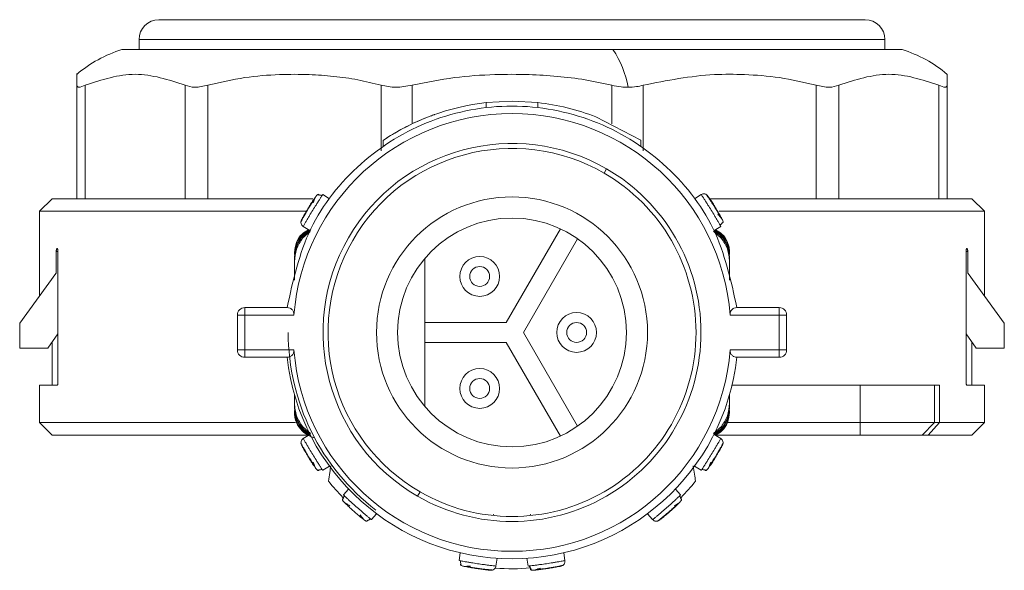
# Model space of a CAD drawing. Header units: millimetres. Extents: x -445 to 1924, y -59 to 420.
# Tile 4 of 40: x -445 to -406, y 153 to 175. Entities that reach past the tile are written whole.
import ezdxf

# ---------------------------------------------------------------- set-up
doc = ezdxf.new("R2010")
doc.units = ezdxf.units.MM

# ---------------------------------------------------------------- blocks, each defined once
blk = doc.blocks.new('Drawing View4')
at = {"color": 7, "linetype": 'Continuous', "lineweight": 18}
for p, q in [((-7.463, 19.414), (20.937, 19.414)), ((-8.263, 18.614), (21.737, 18.614)), ((-8.263, 18.214), (-8.263, 18.614)), ((21.737, 18.214), (21.737, 18.614)), ((-8.953, 18.214), (10.798, 18.214)), ((10.798, 18.214), (22.427, 18.214)), ((24.237, 17.218), (24.237, 16.779)), ((-10.763, 12.214), (-10.763, 16.779)), ((-10.428, 12.214), (-10.428, 16.779)), ((-6.409, 12.214), (-6.409, 16.779)), ((-5.494, 12.214), (-5.494, 16.779)), ((1.468, 14.135), (1.468, 16.779)), ((2.718, 15.226), (2.718, 16.779)), ((10.756, 15.226), (10.756, 16.779)), ((12.006, 14.135), (12.006, 16.779)), ((18.968, 12.214), (18.968, 16.779)), ((19.883, 12.214), (19.883, 16.779)), ((23.902, 12.214), (23.902, 16.779)), ((24.237, 12.214), (24.237, 16.779)), ((5.702, 16.081), (6.737, 16.139)), ((5.702, 15.88), (5.702, 16.081)), ((6.737, 16.139), (7.772, 16.081)), ((7.772, 15.88), (7.772, 16.081)), ((10.112, 15.505), (11.912, 14.567)), ((1.553, 14.318), (1.553, 14.56)), ((11.912, 14.325), (11.912, 14.567)), ((10.537, 13.421), (10.437, 13.248)), ((-0.604, 12.217), (-0.872, 12.382)), ((14.346, 12.382), (14.078, 12.217)), ((14.556, 12.38), (14.555, 12.382)), ((-11.763, 12.214), (-12.263, 11.714)), ((-1.269, 12.214), (-11.763, 12.214)), ((25.237, 12.214), (14.693, 12.214)), ((25.237, 12.214), (25.737, 11.714)), ((-12.263, 10.414), (-12.263, 11.714)), ((-12.263, 11.714), (-1.543, 11.714)), ((15.067, 11.714), (25.737, 11.714)), ((25.737, 10.414), (25.737, 11.714)), ((-1.75, 11.291), (-1.751, 11.289)), ((-1.656, 11.103), (-1.388, 10.938)), ((14.861, 10.938), (15.13, 11.103)), ((-1.387, 10.895), (-1.685, 10.624)), ((8.682, 11.008), (6.506, 7.239)), ((15.154, 10.629), (14.846, 10.908)), ((-12.263, 10.414), (-12.263, 8.318)), ((7.199, 6.839), (9.375, 10.608)), ((25.737, 8.318), (25.737, 10.414)), ((-11.593, 10.089), (-11.593, 9.214)), ((-11.523, 10.089), (-11.593, 10.089)), ((-11.523, 4.839), (-11.523, 10.089)), ((-2.013, 10.054), (-2.013, 9.98)), ((15.487, 10.054), (15.487, 9.98)), ((24.997, 4.839), (24.997, 10.089)), ((25.067, 10.089), (24.997, 10.089)), ((25.067, 10.089), (25.067, 9.214)), ((-2.013, 9.869), (-2.013, 9.795)), ((-2.013, 8.946), (-2.013, 9.795)), ((-2.013, 9.684), (-2.013, 8.946)), ((3.237, 9.824), (3.237, 3.854)), ((15.487, 9.869), (15.487, 9.795)), ((15.487, 9.795), (15.487, 9.684)), ((15.487, 9.684), (15.487, 8.946)), ((-11.613, 9.214), (-13.063, 7.214)), ((-11.593, 9.214), (-11.613, 9.214)), ((25.067, 9.214), (25.087, 9.214)), ((26.537, 7.214), (25.087, 9.214)), ((-4.308, 7.539), (-4.308, 6.139)), ((-4.308, 7.539), (-4.008, 7.539)), ((-4.008, 7.539), (-4.008, 7.839)), ((-4.008, 7.839), (-2.308, 7.839)), ((-4.008, 7.539), (-2.035, 7.539)), ((-4.008, 7.539), (-4.008, 6.139)), ((15.509, 7.539), (17.482, 7.539)), ((15.782, 7.839), (17.482, 7.839)), ((17.482, 7.839), (17.482, 7.539)), ((17.482, 6.139), (17.482, 7.539)), ((17.482, 7.539), (17.782, 7.539)), ((17.782, 6.139), (17.782, 7.539)), ((-13.063, 6.214), (-13.063, 7.214)), ((6.506, 7.239), (3.237, 7.239)), ((26.537, 6.214), (26.537, 7.214)), ((-11.935, 6.214), (-11.523, 6.782)), ((9.375, 3.07), (7.199, 6.839)), ((25.409, 6.214), (24.997, 6.782)), ((-11.763, 6.452), (-11.763, 4.714)), ((3.237, 6.439), (6.506, 6.439)), ((6.506, 6.439), (8.682, 2.67)), ((25.237, 4.714), (25.237, 6.452)), ((-11.935, 6.214), (-13.063, 6.214)), ((-4.008, 6.139), (-4.308, 6.139)), ((-4.008, 5.839), (-4.008, 6.139)), ((-2.035, 6.139), (-4.008, 6.139)), ((17.482, 6.139), (15.509, 6.139)), ((17.482, 6.139), (17.482, 5.839)), ((17.782, 6.139), (17.482, 6.139)), ((26.537, 6.214), (25.409, 6.214)), ((-2.308, 5.839), (-4.008, 5.839)), ((17.482, 5.839), (15.782, 5.839)), ((-12.263, 4.714), (-12.263, 3.214)), ((-12.263, 4.714), (-11.559, 4.714)), ((20.735, 4.714), (15.585, 4.714)), ((20.735, 3.214), (20.735, 4.714)), ((20.735, 4.714), (23.735, 4.714)), ((23.735, 3.214), (23.735, 4.714)), ((23.735, 4.714), (23.926, 4.714)), ((23.926, 3.214), (23.926, 4.714)), ((25.033, 4.714), (25.737, 4.714)), ((25.737, 3.214), (25.737, 4.714)), ((-2.013, 3.994), (-2.013, 4.34)), ((-2.013, 3.883), (-2.013, 3.994)), ((15.487, 3.994), (15.487, 4.34)), ((15.487, 4.34), (15.487, 3.883)), ((-2.013, 3.809), (-2.013, 3.883)), ((-2.013, 3.625), (-2.013, 3.698)), ((15.487, 3.809), (15.487, 3.883)), ((15.487, 3.625), (15.487, 3.698)), ((-12.263, 3.214), (-11.763, 2.714)), ((-1.975, 3.214), (-12.263, 3.214)), ((20.735, 3.214), (15.402, 3.214)), ((20.735, 2.714), (20.735, 3.214)), ((23.735, 3.214), (20.735, 3.214)), ((23.235, 2.714), (23.735, 3.214)), ((23.474, 2.714), (23.926, 3.214)), ((23.926, 3.214), (23.735, 3.214)), ((25.737, 3.214), (23.926, 3.214)), ((25.237, 2.714), (25.737, 3.214)), ((-1.68, 3.049), (-1.372, 2.77)), ((14.846, 2.77), (15.159, 3.055)), ((-1.5, 2.714), (-11.763, 2.714)), ((-1.388, 2.74), (-1.656, 2.576)), ((15.13, 2.576), (14.861, 2.74)), ((20.735, 2.714), (14.927, 2.714)), ((15.224, 2.388), (15.225, 2.39)), ((23.235, 2.714), (20.735, 2.714)), ((23.474, 2.714), (23.235, 2.714)), ((25.237, 2.714), (23.474, 2.714)), ((-0.872, 1.297), (-0.604, 1.461)), ((14.078, 1.461), (14.346, 1.297)), ((0.167, 0.543), (-0.042, 0.307)), ((2.937, 0.257), (3.037, 0.431)), ((13.517, 0.308), (13.308, 0.544)), ((0.807, -0.711), (0.874, -0.745)), ((1.082, -0.687), (1.29, -0.451)), ((5.987, -0.508), (5.987, -0.523)), ((7.482, -0.494), (7.478, -0.482)), ((7.487, -0.509), (7.487, -0.523)), ((12.185, -0.45), (12.393, -0.686)), ((4.655, -2.019), (4.608, -2.331)), ((6.092, -2.553), (6.138, -2.241)), ((7.336, -2.241), (7.382, -2.553)), ((8.866, -2.331), (8.819, -2.019)), ((5.955, -2.712), (5.958, -2.713)), ((8.782, -2.524), (8.784, -2.523))]:
    blk.add_line(p, q, dxfattribs=at)
for centre, radius in [((6.737, 6.839), 5.45), ((5.437, 9.091), 0.8), ((5.437, 9.091), 0.4), ((9.337, 6.839), 0.8), ((9.337, 6.839), 0.4), ((5.437, 4.587), 0.8), ((5.437, 4.587), 0.4)]:
    blk.add_circle(centre, radius, dxfattribs=at)
for centre, radius, start, end in [((-7.463, 18.614), 0.8, 90, 180), ((20.937, 18.614), 0.8, 0, 90), ((-7.426, 13.296), 5.15, 107.2549, 130.4305), ((7.589, 16.054), 3.868, 9.576, 33.9463), ((20.899, 13.296), 5.15, 49.5824, 72.7451), ((6.737, 6.839), 9.3, 96.392, 123.8803), ((6.737, 6.839), 9.3, 68.7239, 83.6126), ((6.737, 6.839), 8.8, 4.5625, 175.4375), ((6.737, 6.839), 7.6, 60, 240), ((6.737, 6.839), 7.4, 60, 240), ((6.737, 6.839), 7.6, 240, 60), ((6.737, 6.839), 7.4, 240, 60), ((6.737, 6.839), 4.6, 360, 180), ((-4.008, 7.539), 0.3, 90, 180), ((17.482, 7.539), 0.3, 0, 90), ((6.737, 6.839), 9, 180, 232.5381), ((6.737, 6.839), 4.6, 180, 360), ((-4.008, 6.139), 0.3, 180, 270), ((6.737, 6.839), 8.8, 184.5625, 355.4375), ((17.482, 6.139), 0.3, 270, 0), ((6.737, 6.839), 9.1, 186.309, 353.691), ((6.737, 6.839), 9.5, 219.0016, 224.3131), ((6.737, 6.839), 9.5, 315.6786, 320.9984), ((6.737, 6.839), 9.5, 265.9818, 274.544)]:
    blk.add_arc(centre, radius, start, end, dxfattribs=at)
for points, knots in [([(-10.763, 16.779), (-10.763, 17.072), (-10.763, 17.364), (-10.763, 17.218), (-10.763, 17.217)], [0, 0, 0, 0, 0.998199, 1, 1, 1, 1]), ([(-6.409, 16.779), (-7.078, 16.999), (-8.418, 17.437), (-9.758, 16.999), (-10.428, 16.779)], [0, 0, 0, 0, 0.499632, 1, 1, 1, 1]), ([(1.468, 16.779), (1.158, 16.857), (0.529, 17.014), (-0.437, 17.146), (-1.488, 17.223), (-2.683, 17.22), (-4.051, 17.116), (-5.002, 16.894), (-5.494, 16.779)], [0, 0, 0, 0, 0.135419, 0.274991, 0.415244, 0.585607, 0.785782, 1, 1, 1, 1]), ([(10.756, 16.779), (10.399, 16.857), (9.672, 17.014), (8.557, 17.146), (7.343, 17.223), (5.963, 17.22), (4.384, 17.116), (3.285, 16.894), (2.718, 16.779)], [0, 0, 0, 0, 0.135414, 0.274984, 0.415234, 0.58558, 0.78576, 1, 1, 1, 1]), ([(18.968, 16.779), (18.477, 16.894), (17.525, 17.117), (16.153, 17.218), (14.313, 17.236), (12.961, 16.968), (12.006, 16.779)], [0, 0, 0, 0, 0.21393, 0.414834, 0.587057, 1, 1, 1, 1]), ([(23.902, 16.779), (23.232, 16.999), (21.892, 17.437), (20.552, 16.999), (19.883, 16.779)], [0, 0, 0, 0, 0.500234, 1, 1, 1, 1]), ([(10.756, 16.779), (10.88, 16.753), (11.097, 16.707), (11.312, 16.7), (11.403, 16.698)], [0, 0, 0, 0, 0.5738678, 1, 1, 1, 1]), ([(11.403, 16.698), (11.518, 16.702), (11.73, 16.71), (11.92, 16.758), (12.006, 16.779)], [0, 0, 0, 0, 0.54545, 1, 1, 1, 1]), ([(1.553, 14.56), (1.557, 14.563), (1.565, 14.568), (1.65, 14.625), (1.842, 14.749), (2.171, 14.945), (2.562, 15.154), (2.966, 15.344), (3.263, 15.467), (3.444, 15.537), (3.544, 15.574), (3.61, 15.598), (3.619, 15.601), (3.623, 15.602)], [0, 0, 0, 0, 0.060058, 0.121373, 0.242824, 0.369606, 0.499838, 0.629592, 0.754948, 0.816741, 0.877799, 0.939002, 1, 1, 1, 1]), ([(7.987, 14.031), (7.987, 14.034), (7.987, 14.04), (7.987, 14.042), (7.987, 14.037), (7.987, 14.035)], [0, 0, 0, 0, 0.303255, 0.664834, 1, 1, 1, 1]), ([(-1.728, 11.368), (-1.724, 11.375), (-1.716, 11.39), (-1.654, 11.505), (-1.562, 11.666), (-1.449, 11.856), (-1.332, 12.042), (-1.229, 12.197), (-1.156, 12.305), (-1.146, 12.318), (-1.141, 12.325)], [0, 0, 0, 0, 0.123327, 0.248039, 0.373729, 0.500052, 0.626334, 0.751958, 0.876621, 1, 1, 1, 1]), ([(-1.656, 11.103), (-1.652, 11.11), (-1.646, 11.122), (-1.603, 11.198), (-1.551, 11.29), (-1.483, 11.407), (-1.393, 11.56), (-1.279, 11.751), (-1.161, 11.939), (-1.065, 12.09), (-0.992, 12.202), (-0.936, 12.287), (-0.915, 12.319), (-0.906, 12.332)], [0, 0, 0, 0, 0.123193, 0.19963, 0.285796, 0.371935, 0.448355, 0.571553, 0.694747, 0.771169, 0.857312, 0.943534, 1, 1, 1, 1]), ([(-1.166, 12.289), (-1.169, 12.284), (-1.175, 12.274), (-1.193, 12.227), (-1.22, 12.155), (-1.243, 12.087), (-1.255, 12.052)], [0, 0, 0, 0, 0.227906, 0.471042, 0.728935, 1, 1, 1, 1]), ([(-1.141, 12.325), (-1.125, 12.346), (-1.103, 12.373), (-1.071, 12.385), (-1.063, 12.388)], [0, 0, 0, 0, 0.744589, 1, 1, 1, 1]), ([(-1.032, 12.372), (-1.034, 12.38), (-1.038, 12.399), (-1.055, 12.394), (-1.065, 12.391)], [0, 0, 0, 0, 0.443444, 1, 1, 1, 1]), ([(-0.895, 12.328), (-0.905, 12.334), (-0.927, 12.348), (-0.963, 12.361), (-1.003, 12.368), (-1.03, 12.365), (-1.043, 12.364)], [0, 0, 0, 0, 0.232664, 0.479578, 0.736996, 1, 1, 1, 1]), ([(-0.906, 12.332), (-0.903, 12.337), (-0.878, 12.373), (-0.875, 12.378), (-0.872, 12.382)], [0, 0, 0, 0, 0.139679, 1, 1, 1, 1]), ([(14.346, 12.382), (14.351, 12.375), (14.358, 12.364), (14.407, 12.291), (14.465, 12.203), (14.539, 12.089), (14.634, 11.939), (14.752, 11.751), (14.867, 11.56), (14.957, 11.407), (15.024, 11.291), (15.074, 11.203), (15.093, 11.169), (15.101, 11.156)], [0, 0, 0, 0, 0.123193, 0.19963, 0.285796, 0.371935, 0.448355, 0.571553, 0.694747, 0.771169, 0.857312, 0.943534, 1, 1, 1, 1]), ([(14.827, 11.979), (14.811, 12.004), (14.762, 12.081), (14.687, 12.192), (14.615, 12.298), (14.565, 12.368), (14.558, 12.377), (14.555, 12.382)], [0, 0, 0, 0, 0.108658, 0.332006, 0.554933, 0.777468, 1, 1, 1, 1]), ([(14.615, 12.325), (14.62, 12.318), (14.629, 12.305), (14.703, 12.197), (14.806, 12.042), (14.923, 11.855), (15.036, 11.666), (15.128, 11.505), (15.19, 11.39), (15.198, 11.375), (15.202, 11.368)], [0, 0, 0, 0, 0.123327, 0.248039, 0.373729, 0.500052, 0.626334, 0.751958, 0.876621, 1, 1, 1, 1]), ([(-1.194, 12.224), (-1.22, 12.185), (-1.273, 12.105), (-1.37, 11.954), (-1.454, 11.819), (-1.5, 11.74), (-1.515, 11.714)], [0, 0, 0, 0, 0.283378, 0.567938, 0.853248, 1, 1, 1, 1]), ([(15.136, 11.46), (15.112, 11.502), (15.066, 11.586), (14.975, 11.74), (14.892, 11.876), (14.843, 11.953), (14.827, 11.979)], [0, 0, 0, 0, 0.283378, 0.567938, 0.853248, 1, 1, 1, 1]), ([(-1.515, 11.714), (-1.53, 11.688), (-1.577, 11.61), (-1.642, 11.493), (-1.703, 11.38), (-1.743, 11.304), (-1.748, 11.294), (-1.751, 11.289)], [0, 0, 0, 0, 0.108658, 0.332006, 0.554933, 0.777468, 1, 1, 1, 1]), ([(15.181, 11.407), (15.177, 11.411), (15.171, 11.421), (15.138, 11.459), (15.086, 11.515), (15.036, 11.567), (15.01, 11.593)], [0, 0, 0, 0, 0.227906, 0.471042, 0.728935, 1, 1, 1, 1]), ([(15.092, 11.147), (15.102, 11.153), (15.124, 11.166), (15.152, 11.193), (15.177, 11.226), (15.187, 11.25), (15.192, 11.263)], [0, 0, 0, 0, 0.232664, 0.479578, 0.736996, 1, 1, 1, 1]), ([(15.101, 11.156), (15.104, 11.15), (15.125, 11.112), (15.128, 11.107), (15.13, 11.103)], [0, 0, 0, 0, 0.139679, 1, 1, 1, 1]), ([(15.194, 11.25), (15.202, 11.247), (15.221, 11.242), (15.224, 11.26), (15.225, 11.27)], [0, 0, 0, 0, 0.4434447, 1, 1, 1, 1]), ([(15.202, 11.368), (15.213, 11.344), (15.227, 11.312), (15.223, 11.279), (15.222, 11.27)], [0, 0, 0, 0, 0.7445897, 1, 1, 1, 1]), ([(-2.013, 10.054), (-1.996, 10.192), (-1.964, 10.464), (-1.744, 10.796), (-1.535, 10.918), (-1.442, 10.972)], [0, 0, 0, 0, 0.365361, 0.718401, 1, 1, 1, 1]), ([(-1.364, 10.97), (-1.476, 10.896), (-1.716, 10.737), (-1.96, 10.341), (-1.995, 10.028), (-2.013, 9.869)], [0, 0, 0, 0, 0.298223, 0.642191, 1, 1, 1, 1]), ([(-1.422, 10.959), (-1.512, 10.906), (-1.73, 10.778), (-1.966, 10.426), (-1.997, 10.129), (-2.013, 9.98)], [0, 0, 0, 0, 0.25938, 0.62929, 1, 1, 1, 1]), ([(-1.374, 10.939), (-1.484, 10.861), (-1.725, 10.689), (-1.962, 10.276), (-1.996, 9.956), (-2.013, 9.795)], [0, 0, 0, 0, 0.295227, 0.647038, 1, 1, 1, 1]), ([(15.487, 9.795), (15.47, 9.956), (15.435, 10.276), (15.202, 10.685), (14.965, 10.854), (14.859, 10.93)], [0, 0, 0, 0, 0.356662, 0.712158, 1, 1, 1, 1]), ([(15.487, 9.869), (15.469, 10.028), (15.433, 10.341), (15.199, 10.726), (14.971, 10.878), (14.872, 10.944)], [0, 0, 0, 0, 0.369379, 0.724507, 1, 1, 1, 1]), ([(15.487, 9.98), (15.471, 10.129), (15.439, 10.426), (15.204, 10.778), (14.986, 10.906), (14.896, 10.959)], [0, 0, 0, 0, 0.370547, 0.740637, 1, 1, 1, 1]), ([(14.916, 10.972), (15.009, 10.918), (15.22, 10.797), (15.39, 10.524), (15.475, 10.263), (15.483, 10.124), (15.487, 10.054)], [0, 0, 0, 0, 0.281088, 0.63342, 0.815104, 1, 1, 1, 1]), ([(-1.685, 10.624), (-1.778, 10.484), (-1.967, 10.199), (-1.998, 9.858), (-2.013, 9.684)], [0, 0, 0, 0, 0.489594, 1, 1, 1, 1]), ([(15.487, 9.684), (15.471, 9.859), (15.441, 10.203), (15.248, 10.489), (15.154, 10.629)], [0, 0, 0, 0, 0.510429, 1, 1, 1, 1]), ([(-11.593, 10.089), (-11.593, 10.103), (-11.592, 10.13), (-11.587, 10.167), (-11.578, 10.195), (-11.569, 10.211), (-11.562, 10.213), (-11.559, 10.214)], [0, 0, 0, 0, 0.205142, 0.410174, 0.618314, 0.833457, 1, 1, 1, 1]), ([(-11.559, 10.214), (-11.555, 10.213), (-11.547, 10.21), (-11.536, 10.187), (-11.528, 10.153), (-11.524, 10.118), (-11.523, 10.097), (-11.523, 10.089)], [0, 0, 0, 0, 0.225402, 0.450933, 0.672395, 0.88557, 1, 1, 1, 1]), ([(24.997, 10.089), (24.998, 10.103), (24.998, 10.13), (25.004, 10.167), (25.013, 10.195), (25.023, 10.211), (25.03, 10.213), (25.033, 10.214)], [0, 0, 0, 0, 0.204476, 0.408827, 0.616694, 0.832234, 1, 1, 1, 1]), ([(25.033, 10.214), (25.037, 10.213), (25.045, 10.21), (25.055, 10.187), (25.063, 10.154), (25.067, 10.119), (25.067, 10.097), (25.067, 10.089)], [0, 0, 0, 0, 0.225045, 0.450236, 0.671063, 0.884001, 1, 1, 1, 1]), ([(-2.308, 7.839), (-2.267, 7.834), (-2.19, 7.826), (-2.11, 7.765), (-2.066, 7.701), (-2.045, 7.65), (-2.034, 7.595), (-2.035, 7.558), (-2.035, 7.539)], [0, 0, 0, 0, 0.312972, 0.575647, 0.691755, 0.800836, 0.901278, 1, 1, 1, 1]), ([(15.509, 7.539), (15.508, 7.558), (15.507, 7.596), (15.519, 7.651), (15.541, 7.702), (15.584, 7.765), (15.665, 7.826), (15.741, 7.834), (15.782, 7.839)], [0, 0, 0, 0, 0.099778, 0.201327, 0.310031, 0.425806, 0.688171, 1, 1, 1, 1]), ([(-2.035, 6.139), (-2.035, 6.121), (-2.034, 6.084), (-2.045, 6.029), (-2.066, 5.977), (-2.11, 5.913), (-2.191, 5.852), (-2.267, 5.844), (-2.308, 5.839)], [0, 0, 0, 0, 0.097753, 0.197421, 0.308109, 0.425907, 0.688339, 1, 1, 1, 1]), ([(15.782, 5.839), (15.741, 5.844), (15.665, 5.853), (15.584, 5.913), (15.54, 5.977), (15.519, 6.029), (15.507, 6.084), (15.509, 6.121), (15.509, 6.139)], [0, 0, 0, 0, 0.312144, 0.57468, 0.692214, 0.802718, 0.902281, 1, 1, 1, 1]), ([(-11.523, 4.839), (-11.524, 4.825), (-11.524, 4.798), (-11.53, 4.762), (-11.539, 4.733), (-11.549, 4.717), (-11.556, 4.715), (-11.559, 4.714)], [0, 0, 0, 0, 0.204476, 0.408827, 0.616694, 0.832234, 1, 1, 1, 1]), ([(25.033, 4.714), (25.029, 4.716), (25.02, 4.718), (25.01, 4.741), (25.001, 4.775), (24.998, 4.81), (24.997, 4.831), (24.997, 4.839)], [0, 0, 0, 0, 0.2254015, 0.4509333, 0.6723954, 0.88557, 1, 1, 1, 1]), ([(-2.013, 3.994), (-1.997, 3.819), (-1.967, 3.475), (-1.774, 3.189), (-1.68, 3.049)], [0, 0, 0, 0, 0.510317, 1, 1, 1, 1]), ([(15.159, 3.055), (15.252, 3.194), (15.441, 3.479), (15.472, 3.82), (15.487, 3.994)], [0, 0, 0, 0, 0.489706, 1, 1, 1, 1]), ([(-2.013, 3.883), (-1.996, 3.723), (-1.961, 3.402), (-1.728, 2.993), (-1.491, 2.824), (-1.385, 2.748)], [0, 0, 0, 0, 0.356662, 0.712158, 1, 1, 1, 1]), ([(-2.013, 3.809), (-1.995, 3.65), (-1.96, 3.337), (-1.718, 2.943), (-1.481, 2.786), (-1.372, 2.714)], [0, 0, 0, 0, 0.360353, 0.706802, 1, 1, 1, 1]), ([(-2.013, 3.698), (-1.997, 3.55), (-1.965, 3.252), (-1.73, 2.901), (-1.512, 2.772), (-1.422, 2.719)], [0, 0, 0, 0, 0.370547, 0.740637, 1, 1, 1, 1]), ([(-1.198, 2.607), (-1.259, 2.624), (-1.448, 2.676), (-1.727, 2.87), (-1.917, 3.153), (-2.001, 3.415), (-2.009, 3.554), (-2.013, 3.625)], [0, 0, 0, 0, 0.136543, 0.417549, 0.703003, 0.8502, 1, 1, 1, 1]), ([(14.859, 2.748), (14.965, 2.824), (15.202, 2.993), (15.435, 3.402), (15.47, 3.723), (15.487, 3.883)], [0, 0, 0, 0, 0.287855, 0.643345, 1, 1, 1, 1]), ([(14.872, 2.734), (14.971, 2.8), (15.199, 2.952), (15.433, 3.338), (15.469, 3.65), (15.487, 3.809)], [0, 0, 0, 0, 0.27551, 0.63061, 1, 1, 1, 1]), ([(14.896, 2.719), (14.986, 2.772), (15.204, 2.901), (15.439, 3.252), (15.471, 3.55), (15.487, 3.698)], [0, 0, 0, 0, 0.25938, 0.62929, 1, 1, 1, 1]), ([(15.487, 3.625), (15.47, 3.486), (15.437, 3.214), (15.218, 2.882), (15.009, 2.76), (14.916, 2.707)], [0, 0, 0, 0, 0.365361, 0.718401, 1, 1, 1, 1]), ([(-1.751, 2.39), (-1.748, 2.384), (-1.743, 2.374), (-1.703, 2.298), (-1.642, 2.185), (-1.577, 2.068), (-1.53, 1.99), (-1.515, 1.965)], [0, 0, 0, 0, 0.222533, 0.445068, 0.667996, 0.891345, 1, 1, 1, 1]), ([(-1.75, 2.39), (-1.75, 2.412), (-1.75, 2.46), (-1.716, 2.529), (-1.676, 2.56), (-1.656, 2.576)], [0, 0, 0, 0, 0.311559, 0.65578, 1, 1, 1, 1]), ([(-0.906, 1.347), (-0.915, 1.359), (-0.936, 1.392), (-0.992, 1.476), (-1.065, 1.589), (-1.161, 1.739), (-1.279, 1.927), (-1.393, 2.118), (-1.483, 2.271), (-1.551, 2.388), (-1.603, 2.48), (-1.646, 2.557), (-1.652, 2.568), (-1.656, 2.576)], [0, 0, 0, 0, 0.056465, 0.142687, 0.228831, 0.305254, 0.428447, 0.551647, 0.628067, 0.714206, 0.800371, 0.876807, 1, 1, 1, 1]), ([(15.13, 2.576), (15.126, 2.568), (15.12, 2.557), (15.077, 2.48), (15.025, 2.388), (14.957, 2.271), (14.867, 2.118), (14.752, 1.927), (14.634, 1.739), (14.539, 1.589), (14.466, 1.476), (14.41, 1.392), (14.388, 1.359), (14.38, 1.347)], [0, 0, 0, 0, 0.123193, 0.19963, 0.285796, 0.371935, 0.448355, 0.571553, 0.694747, 0.771169, 0.857312, 0.943534, 1, 1, 1, 1]), ([(14.989, 1.965), (15.004, 1.99), (15.051, 2.068), (15.116, 2.185), (15.177, 2.298), (15.217, 2.374), (15.222, 2.384), (15.225, 2.39)], [0, 0, 0, 0, 0.108658, 0.332006, 0.554933, 0.777468, 1, 1, 1, 1]), ([(-1.141, 1.353), (-1.146, 1.36), (-1.156, 1.374), (-1.229, 1.481), (-1.332, 1.636), (-1.449, 1.823), (-1.562, 2.012), (-1.654, 2.174), (-1.716, 2.288), (-1.724, 2.303), (-1.728, 2.311)], [0, 0, 0, 0, 0.123378, 0.248041, 0.373662, 0.49995, 0.626272, 0.751963, 0.876674, 1, 1, 1, 1]), ([(15.202, 2.311), (15.198, 2.303), (15.19, 2.288), (15.128, 2.174), (15.036, 2.012), (14.923, 1.823), (14.806, 1.636), (14.703, 1.481), (14.629, 1.374), (14.62, 1.36), (14.615, 1.353)], [0, 0, 0, 0, 0.123327, 0.248039, 0.373729, 0.500052, 0.626334, 0.751958, 0.876621, 1, 1, 1, 1]), ([(-1.515, 1.965), (-1.5, 1.938), (-1.454, 1.859), (-1.37, 1.724), (-1.273, 1.573), (-1.22, 1.494), (-1.194, 1.454)], [0, 0, 0, 0, 0.146755, 0.432065, 0.716623, 1, 1, 1, 1]), ([(-1.255, 1.626), (-1.243, 1.591), (-1.22, 1.523), (-1.193, 1.451), (-1.175, 1.404), (-1.169, 1.394), (-1.166, 1.39)], [0, 0, 0, 0, 0.271066, 0.528959, 0.772095, 1, 1, 1, 1]), ([(14.64, 1.39), (14.643, 1.394), (14.648, 1.404), (14.667, 1.451), (14.694, 1.523), (14.717, 1.591), (14.729, 1.626)], [0, 0, 0, 0, 0.227906, 0.471042, 0.728935, 1, 1, 1, 1]), ([(14.667, 1.454), (14.694, 1.494), (14.747, 1.573), (14.844, 1.724), (14.928, 1.859), (14.973, 1.938), (14.989, 1.965)], [0, 0, 0, 0, 0.283378, 0.567938, 0.853248, 1, 1, 1, 1]), ([(-1.141, 1.353), (-1.125, 1.332), (-1.104, 1.305), (-1.072, 1.294), (-1.064, 1.291)], [0, 0, 0, 0, 0.751955, 1, 1, 1, 1]), ([(-1.065, 1.288), (-1.056, 1.285), (-1.039, 1.279), (-1.034, 1.298), (-1.033, 1.307)], [0, 0, 0, 0, 0.553128, 1, 1, 1, 1]), ([(-1.043, 1.314), (-1.03, 1.313), (-1.003, 1.311), (-0.963, 1.318), (-0.927, 1.331), (-0.905, 1.344), (-0.895, 1.351)], [0, 0, 0, 0, 0.2630041, 0.5204217, 0.7673362, 1, 1, 1, 1]), ([(-0.872, 1.297), (-0.875, 1.3), (-0.878, 1.305), (-0.903, 1.341), (-0.906, 1.347)], [0, 0, 0, 0, 0.860318, 1, 1, 1, 1]), ([(-0.646, 0.86), (-0.628, 0.976), (-0.596, 1.179), (-0.564, 1.384), (-0.55, 1.473)], [0, 0, 0, 0, 0.569214, 1, 1, 1, 1]), ([(14.024, 1.473), (14.042, 1.36), (14.074, 1.155), (14.105, 0.952), (14.12, 0.86)], [0, 0, 0, 0, 0.550612, 1, 1, 1, 1]), ([(14.38, 1.347), (14.377, 1.341), (14.352, 1.305), (14.349, 1.3), (14.346, 1.297)], [0, 0, 0, 0, 0.139679, 1, 1, 1, 1]), ([(14.368, 1.351), (14.379, 1.344), (14.4, 1.331), (14.437, 1.318), (14.477, 1.311), (14.504, 1.313), (14.517, 1.314)], [0, 0, 0, 0, 0.232664, 0.479578, 0.736996, 1, 1, 1, 1]), ([(14.506, 1.306), (14.508, 1.298), (14.512, 1.279), (14.529, 1.284), (14.538, 1.287)], [0, 0, 0, 0, 0.443445, 1, 1, 1, 1]), ([(14.615, 1.353), (14.599, 1.332), (14.577, 1.305), (14.545, 1.293), (14.537, 1.29)], [0, 0, 0, 0, 0.744589, 1, 1, 1, 1]), ([(-0.062, 0.149), (-0.07, 0.149), (-0.09, 0.148), (-0.087, 0.13), (-0.086, 0.12)], [0, 0, 0, 0, 0.4456117, 1, 1, 1, 1]), ([(-0.06, 0.147), (-0.069, 0.147), (-0.088, 0.146), (-0.086, 0.129), (-0.084, 0.119)], [0, 0, 0, 0, 0.433464, 1, 1, 1, 1]), ([(-0.033, 0.033), (-0.05, 0.052), (-0.074, 0.078), (-0.08, 0.111), (-0.081, 0.12)], [0, 0, 0, 0, 0.745339, 1, 1, 1, 1]), ([(0.006, 0.278), (-0.003, 0.268), (-0.02, 0.25), (-0.039, 0.215), (-0.052, 0.18), (-0.054, 0.157), (-0.055, 0.147)], [0, 0, 0, 0, 0.248178, 0.511694, 0.786527, 1, 1, 1, 1]), ([(0.008, 0.275), (0, 0.266), (-0.017, 0.247), (-0.036, 0.213), (-0.05, 0.175), (-0.053, 0.148), (-0.054, 0.135)], [0, 0, 0, 0, 0.232511, 0.47939, 0.736872, 1, 1, 1, 1]), ([(0.002, 0.264), (-0.002, 0.269), (-0.034, 0.299), (-0.038, 0.303), (-0.042, 0.307)], [0, 0, 0, 0, 0.1452008, 1, 1, 1, 1]), ([(0.807, -0.711), (0.801, -0.706), (0.789, -0.696), (0.686, -0.615), (0.543, -0.496), (0.376, -0.352), (0.213, -0.204), (0.078, -0.077), (-0.015, 0.015), (-0.027, 0.027), (-0.033, 0.033)], [0, 0, 0, 0, 0.1231666, 0.2479378, 0.3736502, 0.4999897, 0.6262864, 0.7519262, 0.8766052, 1, 1, 1, 1]), ([(0, 0), (0.004, -0.004), (0.013, -0.011), (0.056, -0.038), (0.123, -0.077), (0.186, -0.112), (0.219, -0.13)], [0, 0, 0, 0, 0.227745, 0.47082, 0.728768, 1, 1, 1, 1]), ([(1.037, -0.651), (1.024, -0.64), (0.994, -0.615), (0.915, -0.55), (0.812, -0.464), (0.677, -0.348), (0.509, -0.203), (0.344, -0.054), (0.212, 0.067), (0.114, 0.158), (0.041, 0.227), (0.013, 0.254), (0.002, 0.264)], [0, 0, 0, 0, 0.070164, 0.169634, 0.269982, 0.358966, 0.502273, 0.645746, 0.734686, 0.834905, 0.935321, 1, 1, 1, 1]), ([(13.473, 0.266), (13.462, 0.255), (13.434, 0.229), (13.361, 0.159), (13.262, 0.068), (13.131, -0.053), (12.966, -0.202), (12.798, -0.347), (12.663, -0.463), (12.559, -0.55), (12.478, -0.617), (12.41, -0.673), (12.4, -0.681), (12.393, -0.686)], [0, 0, 0, 0, 0.056465, 0.142687, 0.228831, 0.305254, 0.428447, 0.551647, 0.628067, 0.714206, 0.800371, 0.876807, 1, 1, 1, 1]), ([(13.508, 0.034), (13.502, 0.028), (13.49, 0.016), (13.397, -0.076), (13.262, -0.203), (13.099, -0.351), (12.932, -0.496), (12.789, -0.614), (12.687, -0.695), (12.673, -0.706), (12.666, -0.711)], [0, 0, 0, 0, 0.123378, 0.248041, 0.373662, 0.49995, 0.626272, 0.751963, 0.876674, 1, 1, 1, 1]), ([(13.258, -0.126), (13.291, -0.108), (13.354, -0.074), (13.42, -0.035), (13.463, -0.008), (13.472, -0.001), (13.476, 0.002)], [0, 0, 0, 0, 0.271066, 0.528959, 0.772095, 1, 1, 1, 1]), ([(13.529, 0.137), (13.528, 0.15), (13.525, 0.177), (13.512, 0.215), (13.493, 0.249), (13.475, 0.267), (13.467, 0.277)], [0, 0, 0, 0, 0.263004, 0.520422, 0.767336, 1, 1, 1, 1]), ([(13.517, 0.308), (13.513, 0.305), (13.509, 0.301), (13.478, 0.27), (13.473, 0.266)], [0, 0, 0, 0, 0.860318, 1, 1, 1, 1]), ([(13.508, 0.034), (13.525, 0.053), (13.548, 0.079), (13.554, 0.112), (13.556, 0.12)], [0, 0, 0, 0, 0.751955, 1, 1, 1, 1]), ([(13.559, 0.119), (13.56, 0.129), (13.563, 0.147), (13.543, 0.148), (13.534, 0.148)], [0, 0, 0, 0, 0.553128, 1, 1, 1, 1]), ([(12.97, -0.441), (12.994, -0.421), (13.063, -0.362), (13.182, -0.257), (13.314, -0.135), (13.383, -0.069), (13.417, -0.036)], [0, 0, 0, 0, 0.146755, 0.432065, 0.716623, 1, 1, 1, 1]), ([(0.626, -0.489), (0.647, -0.519), (0.688, -0.576), (0.733, -0.636), (0.763, -0.674), (0.77, -0.681), (0.774, -0.684)], [0, 0, 0, 0, 0.271217, 0.529163, 0.772251, 1, 1, 1, 1]), ([(0.874, -0.746), (0.886, -0.747), (0.909, -0.751), (0.92, -0.737), (0.915, -0.719), (0.914, -0.717)], [0, 0, 0, 0, 0.457166, 0.936907, 1, 1, 1, 1]), ([(0.913, -0.721), (0.927, -0.718), (0.953, -0.713), (0.99, -0.694), (1.022, -0.672), (1.038, -0.652), (1.047, -0.643)], [0, 0, 0, 0, 0.263111, 0.520586, 0.76747, 1, 1, 1, 1]), ([(1.082, -0.687), (1.078, -0.684), (1.074, -0.681), (1.041, -0.654), (1.037, -0.651)], [0, 0, 0, 0, 0.886327, 1, 1, 1, 1]), ([(5.987, -0.508), (5.988, -0.499), (5.989, -0.487), (6, -0.477), (6.002, -0.475)], [0, 0, 0, 0, 0.832527, 1, 1, 1, 1]), ([(5.996, -0.482), (5.995, -0.483), (5.988, -0.491), (5.987, -0.5), (5.987, -0.508)], [0, 0, 0, 0, 0.10102, 1, 1, 1, 1]), ([(7.473, -0.477), (7.476, -0.48), (7.485, -0.489), (7.486, -0.5), (7.487, -0.508)], [0, 0, 0, 0, 0.248553, 1, 1, 1, 1]), ([(12.593, -0.746), (12.57, -0.75), (12.523, -0.758), (12.449, -0.737), (12.412, -0.703), (12.393, -0.686)], [0, 0, 0, 0, 0.3115593, 0.6557796, 1, 1, 1, 1]), ([(12.593, -0.747), (12.597, -0.744), (12.607, -0.737), (12.675, -0.684), (12.775, -0.604), (12.879, -0.52), (12.948, -0.461), (12.97, -0.441)], [0, 0, 0, 0, 0.222533, 0.4450683, 0.6679955, 0.8913452, 1, 1, 1, 1]), ([(4.667, -2.342), (4.661, -2.341), (4.618, -2.333), (4.613, -2.332), (4.608, -2.331)], [0, 0, 0, 0, 0.139679, 1, 1, 1, 1]), ([(4.667, -2.33), (4.665, -2.342), (4.661, -2.367), (4.663, -2.406), (4.672, -2.446), (4.685, -2.469), (4.691, -2.481)], [0, 0, 0, 0, 0.232664, 0.479578, 0.736996, 1, 1, 1, 1]), ([(6.092, -2.553), (6.084, -2.552), (6.07, -2.551), (5.983, -2.541), (5.878, -2.529), (5.744, -2.512), (5.568, -2.489), (5.347, -2.458), (5.128, -2.423), (4.952, -2.394), (4.82, -2.371), (4.721, -2.352), (4.682, -2.345), (4.667, -2.342)], [0, 0, 0, 0, 0.123193, 0.19963, 0.285796, 0.371935, 0.448355, 0.571553, 0.694747, 0.771169, 0.857312, 0.943534, 1, 1, 1, 1]), ([(8.866, -2.331), (8.858, -2.333), (8.845, -2.335), (8.759, -2.351), (8.655, -2.371), (8.521, -2.394), (8.346, -2.423), (8.126, -2.458), (7.906, -2.489), (7.73, -2.512), (7.596, -2.529), (7.496, -2.54), (7.457, -2.545), (7.442, -2.546)], [0, 0, 0, 0, 0.123193, 0.19963, 0.285796, 0.371935, 0.448355, 0.571553, 0.694747, 0.771169, 0.857312, 0.943534, 1, 1, 1, 1]), ([(4.68, -2.474), (4.672, -2.479), (4.657, -2.49), (4.668, -2.504), (4.675, -2.511)], [0, 0, 0, 0, 0.443445, 1, 1, 1, 1]), ([(4.765, -2.556), (4.74, -2.549), (4.706, -2.54), (4.683, -2.515), (4.677, -2.509)], [0, 0, 0, 0, 0.74459, 1, 1, 1, 1]), ([(5.876, -2.722), (5.867, -2.721), (5.851, -2.72), (5.721, -2.707), (5.536, -2.686), (5.318, -2.656), (5.1, -2.621), (4.917, -2.587), (4.79, -2.561), (4.773, -2.558), (4.765, -2.556)], [0, 0, 0, 0, 0.123327, 0.248039, 0.373729, 0.500052, 0.626334, 0.751958, 0.876621, 1, 1, 1, 1]), ([(4.809, -2.565), (4.814, -2.566), (4.825, -2.567), (4.876, -2.566), (4.953, -2.562), (5.024, -2.557), (5.061, -2.554)], [0, 0, 0, 0, 0.227906, 0.471042, 0.728935, 1, 1, 1, 1]), ([(4.878, -2.565), (4.925, -2.574), (5.02, -2.592), (5.196, -2.622), (5.353, -2.646), (5.444, -2.658), (5.474, -2.662)], [0, 0, 0, 0, 0.283378, 0.567938, 0.853248, 1, 1, 1, 1]), ([(5.474, -2.662), (5.504, -2.666), (5.594, -2.678), (5.727, -2.692), (5.855, -2.704), (5.94, -2.712), (5.952, -2.712), (5.958, -2.713)], [0, 0, 0, 0, 0.108658, 0.332006, 0.554933, 0.777468, 1, 1, 1, 1]), ([(7.442, -2.546), (7.436, -2.547), (7.393, -2.552), (7.387, -2.552), (7.382, -2.553)], [0, 0, 0, 0, 0.139679, 1, 1, 1, 1]), ([(7.438, -2.535), (7.44, -2.547), (7.443, -2.572), (7.457, -2.609), (7.477, -2.644), (7.496, -2.663), (7.505, -2.672)], [0, 0, 0, 0, 0.232664, 0.479578, 0.736996, 1, 1, 1, 1]), ([(7.492, -2.669), (7.487, -2.676), (7.475, -2.691), (7.49, -2.7), (7.499, -2.706)], [0, 0, 0, 0, 0.443445, 1, 1, 1, 1]), ([(7.598, -2.722), (7.572, -2.723), (7.537, -2.724), (7.508, -2.707), (7.5, -2.703)], [0, 0, 0, 0, 0.74459, 1, 1, 1, 1]), ([(8.709, -2.556), (8.701, -2.558), (8.684, -2.561), (8.556, -2.587), (8.374, -2.621), (8.156, -2.656), (7.938, -2.686), (7.753, -2.707), (7.623, -2.72), (7.606, -2.721), (7.598, -2.722)], [0, 0, 0, 0, 0.123327, 0.248039, 0.373729, 0.500052, 0.626334, 0.751958, 0.876621, 1, 1, 1, 1]), ([(7.642, -2.718), (7.648, -2.717), (7.659, -2.715), (7.707, -2.699), (7.779, -2.673), (7.846, -2.647), (7.881, -2.634)], [0, 0, 0, 0, 0.227906, 0.471042, 0.728935, 1, 1, 1, 1]), ([(7.709, -2.698), (7.757, -2.692), (7.852, -2.682), (8.03, -2.659), (8.187, -2.636), (8.277, -2.621), (8.307, -2.616)], [0, 0, 0, 0, 0.283378, 0.567938, 0.853248, 1, 1, 1, 1]), ([(8.307, -2.616), (8.336, -2.611), (8.426, -2.596), (8.558, -2.571), (8.684, -2.545), (8.768, -2.527), (8.779, -2.524), (8.784, -2.523)], [0, 0, 0, 0, 0.108658, 0.332006, 0.554933, 0.777468, 1, 1, 1, 1])]:
    blk.add_open_spline(points, degree=3, knots=knots, dxfattribs=at)
for points in [[(-10.763, 16.779), (-10.748, 16.738), (-10.719, 16.657), (-10.525, 16.738), (-10.428, 16.779)], [(-6.409, 16.779), (-6.286, 16.738), (-6.042, 16.657), (-5.676, 16.738), (-5.494, 16.779)], [(1.468, 16.779), (1.665, 16.738), (2.06, 16.657), (2.498, 16.738), (2.718, 16.779)], [(18.968, 16.779), (19.15, 16.738), (19.515, 16.657), (19.76, 16.738), (19.883, 16.779)], [(23.902, 16.779), (23.999, 16.738), (24.193, 16.657), (24.222, 16.738), (24.237, 16.779)], [(-2.308, 7.839), (-2.069, 8.927), (-1.591, 11.103), (0.544, 13.769), (3.411, 15.531), (6.737, 16.143), (10.063, 15.531), (12.93, 13.769), (15.065, 11.103), (15.543, 8.927), (15.782, 7.839)], [(14.615, 12.325), (14.598, 12.345), (14.565, 12.383), (14.493, 12.411), (14.415, 12.414), (14.369, 12.392), (14.346, 12.382)], [(-1.728, 11.368), (-1.737, 11.344), (-1.756, 11.297), (-1.749, 11.22), (-1.716, 11.149), (-1.676, 11.118), (-1.656, 11.103)], [(15.202, 2.311), (15.211, 2.334), (15.23, 2.381), (15.223, 2.458), (15.19, 2.529), (15.15, 2.56), (15.13, 2.576)], [(8.709, -2.556), (8.733, -2.548), (8.781, -2.532), (8.836, -2.477), (8.869, -2.407), (8.867, -2.356), (8.866, -2.331)], [(5.876, -2.722), (5.901, -2.722), (5.952, -2.721), (6.02, -2.684), (6.072, -2.626), (6.085, -2.577), (6.092, -2.553)]]:
    blk.add_open_spline(points, degree=3, dxfattribs=at)

msp = doc.modelspace()

# ---------------------------------------------------------------- block references
at = {"color": 7, "linetype": 'Continuous', "lineweight": 18}
msp.add_blockref('Drawing View4', (-432.203, 155.644), dxfattribs=at)

doc.saveas('drawing.dxf')
